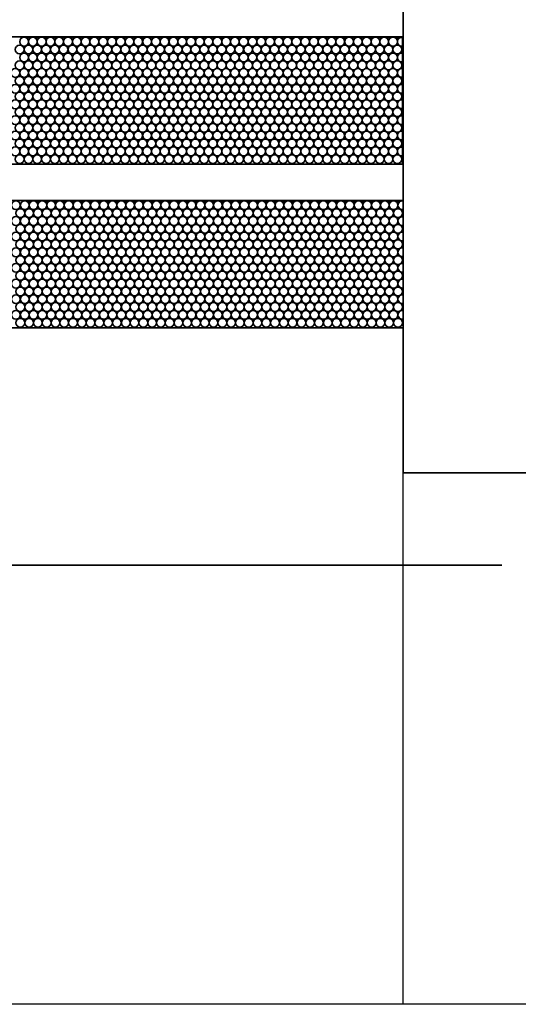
# Model space of a CAD drawing. Header units: millimetres. Extents: x -56303 to -45239, y -20463 to -4540.
# Tile 248 of 256: x -45921 to -45898, y -11351 to -11306. Entities that reach past the tile are written whole.
import ezdxf

# ---------------------------------------------------------------- set-up
doc = ezdxf.new("R2010")
doc.units = ezdxf.units.MM
doc.layers.add('_HVAC_opis', color=3, linetype='Continuous')
doc.layers.add('FLUID-N1', color=7, linetype='Continuous')
doc.layers.add('_HVAC_urzadzenia', color=220, linetype='Continuous', lineweight=35)

# ---------------------------------------------------------------- blocks, each defined once
blk = doc.blocks.new('A$C29042132')
for points in [[(6, 25.5), (0, 25.5), (0, 0), (6, 0)], [(6, 18.892), (6, 13.092), (43, 13.092), (43, 18.892)], [(6.029, 11.442), (6.029, 5.642), (43.029, 5.642), (43.029, 11.442)]]:
    blk.add_lwpolyline(points, close=True)
for centre in [(6.229, 18.666), (6.629, 18.666), (7.029, 18.666), (7.429, 18.666), (7.829, 18.666), (8.229, 18.666), (8.629, 18.666), (9.029, 18.666), (9.429, 18.666), (9.829, 18.666), (10.229, 18.666), (10.629, 18.666), (11.029, 18.666), (11.429, 18.666), (11.829, 18.666), (12.229, 18.666), (12.629, 18.666), (13.029, 18.666), (13.429, 18.666), (13.829, 18.666), (14.229, 18.666), (14.629, 18.666), (15.029, 18.666), (15.429, 18.666), (15.829, 18.666), (16.229, 18.666), (16.629, 18.666), (17.029, 18.666), (17.429, 18.666), (17.829, 18.666), (18.229, 18.666), (18.629, 18.666), (19.029, 18.666), (19.429, 18.666), (19.829, 18.666), (20.229, 18.666), (20.629, 18.666), (21.029, 18.666), (21.429, 18.666), (21.829, 18.666), (22.229, 18.666), (22.629, 18.666), (23.029, 18.666), (23.429, 18.666), (6.429, 18.309), (6.829, 18.309), (7.229, 18.309), (7.629, 18.309), (8.029, 18.309), (8.429, 18.309), (8.829, 18.309), (9.229, 18.309), (9.629, 18.309), (10.029, 18.309), (10.429, 18.309), (10.829, 18.309), (11.229, 18.309), (11.629, 18.309), (12.029, 18.309), (12.429, 18.309), (12.829, 18.309), (13.229, 18.309), (13.629, 18.309), (14.029, 18.309), (14.429, 18.309), (14.829, 18.309), (15.229, 18.309), (15.629, 18.309), (16.029, 18.309), (16.429, 18.309), (16.829, 18.309), (17.229, 18.309), (17.629, 18.309), (18.029, 18.309), (18.429, 18.309), (18.829, 18.309), (19.229, 18.309), (19.629, 18.309), (20.029, 18.309), (20.429, 18.309), (20.829, 18.309), (21.229, 18.309), (21.629, 18.309), (22.029, 18.309), (22.429, 18.309), (22.829, 18.309), (23.229, 18.309), (23.629, 18.309), (6.229, 17.947), (6.629, 17.947), (7.029, 17.947), (7.429, 17.947), (7.829, 17.947), (8.229, 17.947), (8.629, 17.947), (9.029, 17.947), (9.429, 17.947), (9.829, 17.947), (10.229, 17.947), (10.629, 17.947), (11.029, 17.947), (11.429, 17.947), (11.829, 17.947), (12.229, 17.947), (12.629, 17.947), (13.029, 17.947), (13.429, 17.947), (13.829, 17.947), (14.229, 17.947), (14.629, 17.947), (15.029, 17.947), (15.429, 17.947), (15.829, 17.947), (16.229, 17.947), (16.629, 17.947), (17.029, 17.947), (17.429, 17.947), (17.829, 17.947), (18.229, 17.947), (18.629, 17.947), (19.029, 17.947), (19.429, 17.947), (19.829, 17.947), (20.229, 17.947), (20.629, 17.947), (21.029, 17.947), (21.429, 17.947), (21.829, 17.947), (22.229, 17.947), (22.629, 17.947), (23.029, 17.947), (23.429, 17.947), (6.429, 17.59), (6.829, 17.59), (7.229, 17.59), (7.629, 17.59), (8.029, 17.59), (8.429, 17.59), (8.829, 17.59), (9.229, 17.59), (9.629, 17.59), (10.029, 17.59), (10.429, 17.59), (10.829, 17.59), (11.229, 17.59), (11.629, 17.59), (12.029, 17.59), (12.429, 17.59), (12.829, 17.59), (13.229, 17.59), (13.629, 17.59), (14.029, 17.59), (14.429, 17.59), (14.829, 17.59), (15.229, 17.59), (15.629, 17.59), (16.029, 17.59), (16.429, 17.59), (16.829, 17.59), (17.229, 17.59), (17.629, 17.59), (18.029, 17.59), (18.429, 17.59), (18.829, 17.59), (19.229, 17.59), (19.629, 17.59), (20.029, 17.59), (20.429, 17.59), (20.829, 17.59), (21.229, 17.59), (21.629, 17.59), (22.029, 17.59), (22.429, 17.59), (22.829, 17.59), (23.229, 17.59), (23.629, 17.59), (6.229, 17.242), (6.429, 16.885), (6.629, 17.242), (6.829, 16.885), (7.029, 17.242), (7.229, 16.885), (7.429, 17.242), (7.629, 16.885), (7.829, 17.242), (8.029, 16.885), (8.229, 17.242), (8.429, 16.885), (8.629, 17.242), (8.829, 16.885), (9.029, 17.242), (9.229, 16.885), (9.429, 17.242), (9.629, 16.885), (9.829, 17.242), (10.029, 16.885), (10.229, 17.242), (10.429, 16.885), (10.629, 17.242), (10.829, 16.885), (11.029, 17.242), (11.229, 16.885), (11.429, 17.242), (11.629, 16.885), (11.829, 17.242), (12.029, 16.885), (12.229, 17.242), (12.429, 16.885), (12.629, 17.242), (12.829, 16.885), (13.029, 17.242), (13.229, 16.885), (13.429, 17.242), (13.629, 16.885), (13.829, 17.242), (14.029, 16.885), (14.229, 17.242), (14.429, 16.885), (14.629, 17.242), (14.829, 16.885), (15.029, 17.242), (15.229, 16.885), (15.429, 17.242), (15.629, 16.885), (15.829, 17.242), (16.029, 16.885), (16.229, 17.242), (16.429, 16.885), (16.629, 17.242), (16.829, 16.885), (17.029, 17.242), (17.229, 16.885), (17.429, 17.242), (17.629, 16.885), (17.829, 17.242), (18.029, 16.885), (18.229, 17.242), (18.429, 16.885), (18.629, 17.242), (18.829, 16.885), (19.029, 17.242), (19.229, 16.885), (19.429, 17.242), (19.629, 16.885), (19.829, 17.242), (20.029, 16.885), (20.229, 17.242), (20.429, 16.885), (20.629, 17.242), (20.829, 16.885), (21.029, 17.242), (21.229, 16.885), (21.429, 17.242), (21.629, 16.885), (21.829, 17.242), (22.029, 16.885), (22.229, 17.242), (22.429, 16.885), (22.629, 17.242), (22.829, 16.885), (23.029, 17.242), (23.229, 16.885), (23.429, 17.242), (23.629, 16.885), (6.229, 16.523), (6.629, 16.523), (7.029, 16.523), (7.429, 16.523), (7.829, 16.523), (8.229, 16.523), (8.629, 16.523), (9.029, 16.523), (9.429, 16.523), (9.829, 16.523), (10.229, 16.523), (10.629, 16.523), (11.029, 16.523), (11.429, 16.523), (11.829, 16.523), (12.229, 16.523), (12.629, 16.523), (13.029, 16.523), (13.429, 16.523), (13.829, 16.523), (14.229, 16.523), (14.629, 16.523), (15.029, 16.523), (15.429, 16.523), (15.829, 16.523), (16.229, 16.523), (16.629, 16.523), (17.029, 16.523), (17.429, 16.523), (17.829, 16.523), (18.229, 16.523), (18.629, 16.523), (19.029, 16.523), (19.429, 16.523), (19.829, 16.523), (20.229, 16.523), (20.629, 16.523), (21.029, 16.523), (21.429, 16.523), (21.829, 16.523), (22.229, 16.523), (22.629, 16.523), (23.029, 16.523), (23.429, 16.523), (6.429, 16.166), (6.829, 16.166), (7.229, 16.166), (7.629, 16.166), (8.029, 16.166), (8.429, 16.166), (8.829, 16.166), (9.229, 16.166), (9.629, 16.166), (10.029, 16.166), (10.429, 16.166), (10.829, 16.166), (11.229, 16.166), (11.629, 16.166), (12.029, 16.166), (12.429, 16.166), (12.829, 16.166), (13.229, 16.166), (13.629, 16.166), (14.029, 16.166), (14.429, 16.166), (14.829, 16.166), (15.229, 16.166), (15.629, 16.166), (16.029, 16.166), (16.429, 16.166), (16.829, 16.166), (17.229, 16.166), (17.629, 16.166), (18.029, 16.166), (18.429, 16.166), (18.829, 16.166), (19.229, 16.166), (19.629, 16.166), (20.029, 16.166), (20.429, 16.166), (20.829, 16.166), (21.229, 16.166), (21.629, 16.166), (22.029, 16.166), (22.429, 16.166), (22.829, 16.166), (23.229, 16.166), (23.629, 16.166), (6.229, 15.814), (6.629, 15.814), (7.029, 15.814), (7.429, 15.814), (7.829, 15.814), (8.229, 15.814), (8.629, 15.814), (9.029, 15.814), (9.429, 15.814), (9.829, 15.814), (10.229, 15.814), (10.629, 15.814), (11.029, 15.814), (11.429, 15.814), (11.829, 15.814), (12.229, 15.814), (12.629, 15.814), (13.029, 15.814), (13.429, 15.814), (13.829, 15.814), (14.229, 15.814), (14.629, 15.814), (15.029, 15.814), (15.429, 15.814), (15.829, 15.814), (16.229, 15.814), (16.629, 15.814), (17.029, 15.814), (17.429, 15.814), (17.829, 15.814), (18.229, 15.814), (18.629, 15.814), (19.029, 15.814), (19.429, 15.814), (19.829, 15.814), (20.229, 15.814), (20.629, 15.814), (21.029, 15.814), (21.429, 15.814), (21.829, 15.814), (22.229, 15.814), (22.629, 15.814), (23.029, 15.814), (23.429, 15.814), (6.229, 15.095), (6.429, 15.457), (6.629, 15.095), (6.829, 15.457), (7.029, 15.095), (7.229, 15.457), (7.429, 15.095), (7.629, 15.457), (7.829, 15.095), (8.029, 15.457), (8.229, 15.095), (8.429, 15.457), (8.629, 15.095), (8.829, 15.457), (9.029, 15.095), (9.229, 15.457), (9.429, 15.095), (9.629, 15.457), (9.829, 15.095), (10.029, 15.457), (10.229, 15.095), (10.429, 15.457), (10.629, 15.095), (10.829, 15.457), (11.029, 15.095), (11.229, 15.457), (11.429, 15.095), (11.629, 15.457), (11.829, 15.095), (12.029, 15.457), (12.229, 15.095), (12.429, 15.457), (12.629, 15.095), (12.829, 15.457), (13.029, 15.095), (13.229, 15.457), (13.429, 15.095), (13.629, 15.457), (13.829, 15.095), (14.029, 15.457), (14.229, 15.095), (14.429, 15.457), (14.629, 15.095), (14.829, 15.457), (15.029, 15.095), (15.229, 15.457), (15.429, 15.095), (15.629, 15.457), (15.829, 15.095), (16.029, 15.457), (16.229, 15.095), (16.429, 15.457), (16.629, 15.095), (16.829, 15.457), (17.029, 15.095), (17.229, 15.457), (17.429, 15.095), (17.629, 15.457), (17.829, 15.095), (18.029, 15.457), (18.229, 15.095), (18.429, 15.457), (18.629, 15.095), (18.829, 15.457), (19.029, 15.095), (19.229, 15.457), (19.429, 15.095), (19.629, 15.457), (19.829, 15.095), (20.029, 15.457), (20.229, 15.095), (20.429, 15.457), (20.629, 15.095), (20.829, 15.457), (21.029, 15.095), (21.229, 15.457), (21.429, 15.095), (21.629, 15.457), (21.829, 15.095), (22.029, 15.457), (22.229, 15.095), (22.429, 15.457), (22.629, 15.095), (22.829, 15.457), (23.029, 15.095), (23.229, 15.457), (23.429, 15.095), (23.629, 15.457), (6.429, 14.738), (6.829, 14.738), (7.229, 14.738), (7.629, 14.738), (8.029, 14.738), (8.429, 14.738), (8.829, 14.738), (9.229, 14.738), (9.629, 14.738), (10.029, 14.738), (10.429, 14.738), (10.829, 14.738), (11.229, 14.738), (11.629, 14.738), (12.029, 14.738), (12.429, 14.738), (12.829, 14.738), (13.229, 14.738), (13.629, 14.738), (14.029, 14.738), (14.429, 14.738), (14.829, 14.738), (15.229, 14.738), (15.629, 14.738), (16.029, 14.738), (16.429, 14.738), (16.829, 14.738), (17.229, 14.738), (17.629, 14.738), (18.029, 14.738), (18.429, 14.738), (18.829, 14.738), (19.229, 14.738), (19.629, 14.738), (20.029, 14.738), (20.429, 14.738), (20.829, 14.738), (21.229, 14.738), (21.629, 14.738), (22.029, 14.738), (22.429, 14.738), (22.829, 14.738), (23.229, 14.738), (23.629, 14.738), (6.229, 14.39), (6.629, 14.39), (7.029, 14.39), (7.429, 14.39), (7.829, 14.39), (8.229, 14.39), (8.629, 14.39), (9.029, 14.39), (9.429, 14.39), (9.829, 14.39), (10.229, 14.39), (10.629, 14.39), (11.029, 14.39), (11.429, 14.39), (11.829, 14.39), (12.229, 14.39), (12.629, 14.39), (13.029, 14.39), (13.429, 14.39), (13.829, 14.39), (14.229, 14.39), (14.629, 14.39), (15.029, 14.39), (15.429, 14.39), (15.829, 14.39), (16.229, 14.39), (16.629, 14.39), (17.029, 14.39), (17.429, 14.39), (17.829, 14.39), (18.229, 14.39), (18.629, 14.39), (19.029, 14.39), (19.429, 14.39), (19.829, 14.39), (20.229, 14.39), (20.629, 14.39), (21.029, 14.39), (21.429, 14.39), (21.829, 14.39), (22.229, 14.39), (22.629, 14.39), (23.029, 14.39), (23.429, 14.39), (6.429, 14.033), (6.829, 14.033), (7.229, 14.033), (7.629, 14.033), (8.029, 14.033), (8.429, 14.033), (8.829, 14.033), (9.229, 14.033), (9.629, 14.033), (10.029, 14.033), (10.429, 14.033), (10.829, 14.033), (11.229, 14.033), (11.629, 14.033), (12.029, 14.033), (12.429, 14.033), (12.829, 14.033), (13.229, 14.033), (13.629, 14.033), (14.029, 14.033), (14.429, 14.033), (14.829, 14.033), (15.229, 14.033), (15.629, 14.033), (16.029, 14.033), (16.429, 14.033), (16.829, 14.033), (17.229, 14.033), (17.629, 14.033), (18.029, 14.033), (18.429, 14.033), (18.829, 14.033), (19.229, 14.033), (19.629, 14.033), (20.029, 14.033), (20.429, 14.033), (20.829, 14.033), (21.229, 14.033), (21.629, 14.033), (22.029, 14.033), (22.429, 14.033), (22.829, 14.033), (23.229, 14.033), (23.629, 14.033), (6.229, 13.671), (6.429, 13.314), (6.629, 13.671), (6.829, 13.314), (7.029, 13.671), (7.229, 13.314), (7.429, 13.671), (7.629, 13.314), (7.829, 13.671), (8.029, 13.314), (8.229, 13.671), (8.429, 13.314), (8.629, 13.671), (8.829, 13.314), (9.029, 13.671), (9.229, 13.314), (9.429, 13.671), (9.629, 13.314), (9.829, 13.671), (10.029, 13.314), (10.229, 13.671), (10.429, 13.314), (10.629, 13.671), (10.829, 13.314), (11.029, 13.671), (11.229, 13.314), (11.429, 13.671), (11.629, 13.314), (11.829, 13.671), (12.029, 13.314), (12.229, 13.671), (12.429, 13.314), (12.629, 13.671), (12.829, 13.314), (13.029, 13.671), (13.229, 13.314), (13.429, 13.671), (13.629, 13.314), (13.829, 13.671), (14.029, 13.314), (14.229, 13.671), (14.429, 13.314), (14.629, 13.671), (14.829, 13.314), (15.029, 13.671), (15.229, 13.314), (15.429, 13.671), (15.629, 13.314), (15.829, 13.671), (16.029, 13.314), (16.229, 13.671), (16.429, 13.314), (16.629, 13.671), (16.829, 13.314), (17.029, 13.671), (17.229, 13.314), (17.429, 13.671), (17.629, 13.314), (17.829, 13.671), (18.029, 13.314), (18.229, 13.671), (18.429, 13.314), (18.629, 13.671), (18.829, 13.314), (19.029, 13.671), (19.229, 13.314), (19.429, 13.671), (19.629, 13.314), (19.829, 13.671), (20.029, 13.314), (20.229, 13.671), (20.429, 13.314), (20.629, 13.671), (20.829, 13.314), (21.029, 13.671), (21.229, 13.314), (21.429, 13.671), (21.629, 13.314), (21.829, 13.671), (22.029, 13.314), (22.229, 13.671), (22.429, 13.314), (22.629, 13.671), (22.829, 13.314), (23.029, 13.671), (23.229, 13.314), (23.429, 13.671), (23.629, 13.314), (6.258, 11.216), (6.658, 11.216), (7.058, 11.216), (7.458, 11.216), (7.858, 11.216), (8.258, 11.216), (8.658, 11.216), (9.058, 11.216), (9.458, 11.216), (9.858, 11.216), (10.258, 11.216), (10.658, 11.216), (11.058, 11.216), (11.458, 11.216), (11.858, 11.216), (12.258, 11.216), (12.658, 11.216), (13.058, 11.216), (13.458, 11.216), (13.858, 11.216), (14.258, 11.216), (14.658, 11.216), (15.058, 11.216), (15.458, 11.216), (15.858, 11.216), (16.258, 11.216), (16.658, 11.216), (17.058, 11.216), (17.458, 11.216), (17.858, 11.216), (18.258, 11.216), (18.658, 11.216), (19.058, 11.216), (19.458, 11.216), (19.858, 11.216), (20.258, 11.216), (20.658, 11.216), (21.058, 11.216), (21.458, 11.216), (21.858, 11.216), (22.258, 11.216), (22.658, 11.216), (23.058, 11.216), (23.458, 11.216), (6.458, 10.859), (6.858, 10.859), (7.258, 10.859), (7.658, 10.859), (8.058, 10.859), (8.458, 10.859), (8.858, 10.859), (9.258, 10.859), (9.658, 10.859), (10.058, 10.859), (10.458, 10.859), (10.858, 10.859), (11.258, 10.859), (11.658, 10.859), (12.058, 10.859), (12.458, 10.859), (12.858, 10.859), (13.258, 10.859), (13.658, 10.859), (14.058, 10.859), (14.458, 10.859), (14.858, 10.859), (15.258, 10.859), (15.658, 10.859), (16.058, 10.859), (16.458, 10.859), (16.858, 10.859), (17.258, 10.859), (17.658, 10.859), (18.058, 10.859), (18.458, 10.859), (18.858, 10.859), (19.258, 10.859), (19.658, 10.859), (20.058, 10.859), (20.458, 10.859), (20.858, 10.859), (21.258, 10.859), (21.658, 10.859), (22.058, 10.859), (22.458, 10.859), (22.858, 10.859), (23.258, 10.859), (23.658, 10.859), (6.258, 10.497), (6.458, 10.14), (6.658, 10.497), (6.858, 10.14), (7.058, 10.497), (7.258, 10.14), (7.458, 10.497), (7.658, 10.14), (7.858, 10.497), (8.058, 10.14), (8.258, 10.497), (8.458, 10.14), (8.658, 10.497), (8.858, 10.14), (9.058, 10.497), (9.258, 10.14), (9.458, 10.497), (9.658, 10.14), (9.858, 10.497), (10.058, 10.14), (10.258, 10.497), (10.458, 10.14), (10.658, 10.497), (10.858, 10.14), (11.058, 10.497), (11.258, 10.14), (11.458, 10.497), (11.658, 10.14), (11.858, 10.497), (12.058, 10.14), (12.258, 10.497), (12.458, 10.14), (12.658, 10.497), (12.858, 10.14), (13.058, 10.497), (13.258, 10.14), (13.458, 10.497), (13.658, 10.14), (13.858, 10.497), (14.058, 10.14), (14.258, 10.497), (14.458, 10.14), (14.658, 10.497), (14.858, 10.14), (15.058, 10.497), (15.258, 10.14), (15.458, 10.497), (15.658, 10.14), (15.858, 10.497), (16.058, 10.14), (16.258, 10.497), (16.458, 10.14), (16.658, 10.497), (16.858, 10.14), (17.058, 10.497), (17.258, 10.14), (17.458, 10.497), (17.658, 10.14), (17.858, 10.497), (18.058, 10.14), (18.258, 10.497), (18.458, 10.14), (18.658, 10.497), (18.858, 10.14), (19.058, 10.497), (19.258, 10.14), (19.458, 10.497), (19.658, 10.14), (19.858, 10.497), (20.058, 10.14), (20.258, 10.497), (20.458, 10.14), (20.658, 10.497), (20.858, 10.14), (21.058, 10.497), (21.258, 10.14), (21.458, 10.497), (21.658, 10.14), (21.858, 10.497), (22.058, 10.14), (22.258, 10.497), (22.458, 10.14), (22.658, 10.497), (22.858, 10.14), (23.058, 10.497), (23.258, 10.14), (23.458, 10.497), (23.658, 10.14), (6.258, 9.792), (6.658, 9.792), (7.058, 9.792), (7.458, 9.792), (7.858, 9.792), (8.258, 9.792), (8.658, 9.792), (9.058, 9.792), (9.458, 9.792), (9.858, 9.792), (10.258, 9.792), (10.658, 9.792), (11.058, 9.792), (11.458, 9.792), (11.858, 9.792), (12.258, 9.792), (12.658, 9.792), (13.058, 9.792), (13.458, 9.792), (13.858, 9.792), (14.258, 9.792), (14.658, 9.792), (15.058, 9.792), (15.458, 9.792), (15.858, 9.792), (16.258, 9.792), (16.658, 9.792), (17.058, 9.792), (17.458, 9.792), (17.858, 9.792), (18.258, 9.792), (18.658, 9.792), (19.058, 9.792), (19.458, 9.792), (19.858, 9.792), (20.258, 9.792), (20.658, 9.792), (21.058, 9.792), (21.458, 9.792), (21.858, 9.792), (22.258, 9.792), (22.658, 9.792), (23.058, 9.792), (23.458, 9.792), (6.458, 9.435), (6.858, 9.435), (7.258, 9.435), (7.658, 9.435), (8.058, 9.435), (8.458, 9.435), (8.858, 9.435), (9.258, 9.435), (9.658, 9.435), (10.058, 9.435), (10.458, 9.435), (10.858, 9.435), (11.258, 9.435), (11.658, 9.435), (12.058, 9.435), (12.458, 9.435), (12.858, 9.435), (13.258, 9.435), (13.658, 9.435), (14.058, 9.435), (14.458, 9.435), (14.858, 9.435), (15.258, 9.435), (15.658, 9.435), (16.058, 9.435), (16.458, 9.435), (16.858, 9.435), (17.258, 9.435), (17.658, 9.435), (18.058, 9.435), (18.458, 9.435), (18.858, 9.435), (19.258, 9.435), (19.658, 9.435), (20.058, 9.435), (20.458, 9.435), (20.858, 9.435), (21.258, 9.435), (21.658, 9.435), (22.058, 9.435), (22.458, 9.435), (22.858, 9.435), (23.258, 9.435), (23.658, 9.435), (6.258, 9.073), (6.658, 9.073), (7.058, 9.073), (7.458, 9.073), (7.858, 9.073), (8.258, 9.073), (8.658, 9.073), (9.058, 9.073), (9.458, 9.073), (9.858, 9.073), (10.258, 9.073), (10.658, 9.073), (11.058, 9.073), (11.458, 9.073), (11.858, 9.073), (12.258, 9.073), (12.658, 9.073), (13.058, 9.073), (13.458, 9.073), (13.858, 9.073), (14.258, 9.073), (14.658, 9.073), (15.058, 9.073), (15.458, 9.073), (15.858, 9.073), (16.258, 9.073), (16.658, 9.073), (17.058, 9.073), (17.458, 9.073), (17.858, 9.073), (18.258, 9.073), (18.658, 9.073), (19.058, 9.073), (19.458, 9.073), (19.858, 9.073), (20.258, 9.073), (20.658, 9.073), (21.058, 9.073), (21.458, 9.073), (21.858, 9.073), (22.258, 9.073), (22.658, 9.073), (23.058, 9.073), (23.458, 9.073), (6.258, 8.364), (6.458, 8.716), (6.658, 8.364), (6.858, 8.716), (7.058, 8.364), (7.258, 8.716), (7.458, 8.364), (7.658, 8.716), (7.858, 8.364), (8.058, 8.716), (8.258, 8.364), (8.458, 8.716), (8.658, 8.364), (8.858, 8.716), (9.058, 8.364), (9.258, 8.716), (9.458, 8.364), (9.658, 8.716), (9.858, 8.364), (10.058, 8.716), (10.258, 8.364), (10.458, 8.716), (10.658, 8.364), (10.858, 8.716), (11.058, 8.364), (11.258, 8.716), (11.458, 8.364), (11.658, 8.716), (11.858, 8.364), (12.058, 8.716), (12.258, 8.364), (12.458, 8.716), (12.658, 8.364), (12.858, 8.716), (13.058, 8.364), (13.258, 8.716), (13.458, 8.364), (13.658, 8.716), (13.858, 8.364), (14.058, 8.716), (14.258, 8.364), (14.458, 8.716), (14.658, 8.364), (14.858, 8.716), (15.058, 8.364), (15.258, 8.716), (15.458, 8.364), (15.658, 8.716), (15.858, 8.364), (16.058, 8.716), (16.258, 8.364), (16.458, 8.716), (16.658, 8.364), (16.858, 8.716), (17.058, 8.364), (17.258, 8.716), (17.458, 8.364), (17.658, 8.716), (17.858, 8.364), (18.058, 8.716), (18.258, 8.364), (18.458, 8.716), (18.658, 8.364), (18.858, 8.716), (19.058, 8.364), (19.258, 8.716), (19.458, 8.364), (19.658, 8.716), (19.858, 8.364), (20.058, 8.716), (20.258, 8.364), (20.458, 8.716), (20.658, 8.364), (20.858, 8.716), (21.058, 8.364), (21.258, 8.716), (21.458, 8.364), (21.658, 8.716), (21.858, 8.364), (22.058, 8.716), (22.258, 8.364), (22.458, 8.716), (22.658, 8.364), (22.858, 8.716), (23.058, 8.364), (23.258, 8.716), (23.458, 8.364), (23.658, 8.716), (6.458, 8.007), (6.858, 8.007), (7.258, 8.007), (7.658, 8.007), (8.058, 8.007), (8.458, 8.007), (8.858, 8.007), (9.258, 8.007), (9.658, 8.007), (10.058, 8.007), (10.458, 8.007), (10.858, 8.007), (11.258, 8.007), (11.658, 8.007), (12.058, 8.007), (12.458, 8.007), (12.858, 8.007), (13.258, 8.007), (13.658, 8.007), (14.058, 8.007), (14.458, 8.007), (14.858, 8.007), (15.258, 8.007), (15.658, 8.007), (16.058, 8.007), (16.458, 8.007), (16.858, 8.007), (17.258, 8.007), (17.658, 8.007), (18.058, 8.007), (18.458, 8.007), (18.858, 8.007), (19.258, 8.007), (19.658, 8.007), (20.058, 8.007), (20.458, 8.007), (20.858, 8.007), (21.258, 8.007), (21.658, 8.007), (22.058, 8.007), (22.458, 8.007), (22.858, 8.007), (23.258, 8.007), (23.658, 8.007), (6.258, 7.645), (6.658, 7.645), (7.058, 7.645), (7.458, 7.645), (7.858, 7.645), (8.258, 7.645), (8.658, 7.645), (9.058, 7.645), (9.458, 7.645), (9.858, 7.645), (10.258, 7.645), (10.658, 7.645), (11.058, 7.645), (11.458, 7.645), (11.858, 7.645), (12.258, 7.645), (12.658, 7.645), (13.058, 7.645), (13.458, 7.645), (13.858, 7.645), (14.258, 7.645), (14.658, 7.645), (15.058, 7.645), (15.458, 7.645), (15.858, 7.645), (16.258, 7.645), (16.658, 7.645), (17.058, 7.645), (17.458, 7.645), (17.858, 7.645), (18.258, 7.645), (18.658, 7.645), (19.058, 7.645), (19.458, 7.645), (19.858, 7.645), (20.258, 7.645), (20.658, 7.645), (21.058, 7.645), (21.458, 7.645), (21.858, 7.645), (22.258, 7.645), (22.658, 7.645), (23.058, 7.645), (23.458, 7.645), (6.458, 7.288), (6.858, 7.288), (7.258, 7.288), (7.658, 7.288), (8.058, 7.288), (8.458, 7.288), (8.858, 7.288), (9.258, 7.288), (9.658, 7.288), (10.058, 7.288), (10.458, 7.288), (10.858, 7.288), (11.258, 7.288), (11.658, 7.288), (12.058, 7.288), (12.458, 7.288), (12.858, 7.288), (13.258, 7.288), (13.658, 7.288), (14.058, 7.288), (14.458, 7.288), (14.858, 7.288), (15.258, 7.288), (15.658, 7.288), (16.058, 7.288), (16.458, 7.288), (16.858, 7.288), (17.258, 7.288), (17.658, 7.288), (18.058, 7.288), (18.458, 7.288), (18.858, 7.288), (19.258, 7.288), (19.658, 7.288), (20.058, 7.288), (20.458, 7.288), (20.858, 7.288), (21.258, 7.288), (21.658, 7.288), (22.058, 7.288), (22.458, 7.288), (22.858, 7.288), (23.258, 7.288), (23.658, 7.288), (6.258, 6.94), (6.458, 6.583), (6.658, 6.94), (6.858, 6.583), (7.058, 6.94), (7.258, 6.583), (7.458, 6.94), (7.658, 6.583), (7.858, 6.94), (8.058, 6.583), (8.258, 6.94), (8.458, 6.583), (8.658, 6.94), (8.858, 6.583), (9.058, 6.94), (9.258, 6.583), (9.458, 6.94), (9.658, 6.583), (9.858, 6.94), (10.058, 6.583), (10.258, 6.94), (10.458, 6.583), (10.658, 6.94), (10.858, 6.583), (11.058, 6.94), (11.258, 6.583), (11.458, 6.94), (11.658, 6.583), (11.858, 6.94), (12.058, 6.583), (12.258, 6.94), (12.458, 6.583), (12.658, 6.94), (12.858, 6.583), (13.058, 6.94), (13.258, 6.583), (13.458, 6.94), (13.658, 6.583), (13.858, 6.94), (14.058, 6.583), (14.258, 6.94), (14.458, 6.583), (14.658, 6.94), (14.858, 6.583), (15.058, 6.94), (15.258, 6.583), (15.458, 6.94), (15.658, 6.583), (15.858, 6.94), (16.058, 6.583), (16.258, 6.94), (16.458, 6.583), (16.658, 6.94), (16.858, 6.583), (17.058, 6.94), (17.258, 6.583), (17.458, 6.94), (17.658, 6.583), (17.858, 6.94), (18.058, 6.583), (18.258, 6.94), (18.458, 6.583), (18.658, 6.94), (18.858, 6.583), (19.058, 6.94), (19.258, 6.583), (19.458, 6.94), (19.658, 6.583), (19.858, 6.94), (20.058, 6.583), (20.258, 6.94), (20.458, 6.583), (20.658, 6.94), (20.858, 6.583), (21.058, 6.94), (21.258, 6.583), (21.458, 6.94), (21.658, 6.583), (21.858, 6.94), (22.058, 6.583), (22.258, 6.94), (22.458, 6.583), (22.658, 6.94), (22.858, 6.583), (23.058, 6.94), (23.258, 6.583), (23.458, 6.94), (6.258, 6.221), (6.658, 6.221), (7.058, 6.221), (7.458, 6.221), (7.858, 6.221), (8.258, 6.221), (8.658, 6.221), (9.058, 6.221), (9.458, 6.221), (9.858, 6.221), (10.258, 6.221), (10.658, 6.221), (11.058, 6.221), (11.458, 6.221), (11.858, 6.221), (12.258, 6.221), (12.658, 6.221), (13.058, 6.221), (13.458, 6.221), (13.858, 6.221), (14.258, 6.221), (14.658, 6.221), (15.058, 6.221), (15.458, 6.221), (15.858, 6.221), (16.258, 6.221), (16.658, 6.221), (17.058, 6.221), (17.458, 6.221), (17.858, 6.221), (18.258, 6.221), (18.658, 6.221), (19.058, 6.221), (19.458, 6.221), (19.858, 6.221), (20.258, 6.221), (20.658, 6.221), (21.058, 6.221), (21.458, 6.221), (21.858, 6.221), (22.258, 6.221), (22.658, 6.221), (23.058, 6.221), (23.458, 6.221), (6.458, 5.864), (6.858, 5.864), (7.258, 5.864), (7.658, 5.864), (8.058, 5.864), (8.458, 5.864), (8.858, 5.864), (9.258, 5.864), (9.658, 5.864), (10.058, 5.864), (10.458, 5.864), (10.858, 5.864), (11.258, 5.864), (11.658, 5.864), (12.058, 5.864), (12.458, 5.864), (12.858, 5.864), (13.258, 5.864), (13.658, 5.864), (14.058, 5.864), (14.458, 5.864), (14.858, 5.864), (15.258, 5.864), (15.658, 5.864), (16.058, 5.864), (16.458, 5.864), (16.858, 5.864), (17.258, 5.864), (17.658, 5.864), (18.058, 5.864), (18.458, 5.864), (18.858, 5.864), (19.258, 5.864), (19.658, 5.864), (20.058, 5.864), (20.458, 5.864), (20.858, 5.864), (21.258, 5.864), (21.658, 5.864), (22.058, 5.864), (22.458, 5.864), (22.858, 5.864), (23.258, 5.864)]:
    blk.add_circle(centre, 0.2)
for centre, start, end in [((6.029, 18.309), 261.6247, 98.3753), ((6.029, 17.59), 261.6247, 98.3753), ((6.029, 16.885), 261.6247, 98.3753), ((6.029, 16.166), 261.6247, 98.3753), ((6.029, 15.457), 261.6247, 98.3753), ((6.029, 14.738), 261.6247, 98.3753), ((6.029, 14.033), 261.6247, 98.3753), ((6.029, 13.314), 261.6247, 98.3753), ((6.229, 12.964), 39.543, 140.457), ((6.629, 12.964), 39.543, 140.457), ((7.029, 12.964), 39.543, 140.457), ((7.429, 12.964), 39.543, 140.457), ((7.829, 12.964), 39.543, 140.457), ((8.229, 12.964), 39.543, 140.457), ((8.629, 12.964), 39.543, 140.457), ((9.029, 12.964), 39.543, 140.457), ((9.429, 12.964), 39.543, 140.457), ((9.829, 12.964), 39.543, 140.457), ((10.229, 12.964), 39.543, 140.457), ((10.629, 12.964), 39.543, 140.457), ((11.029, 12.964), 39.543, 140.457), ((11.429, 12.964), 39.543, 140.457), ((11.829, 12.964), 39.543, 140.457), ((12.229, 12.964), 39.543, 140.457), ((12.629, 12.964), 39.543, 140.457), ((13.029, 12.964), 39.543, 140.457), ((13.429, 12.964), 39.543, 140.457), ((13.829, 12.964), 39.543, 140.457), ((14.229, 12.964), 39.543, 140.457), ((14.629, 12.964), 39.543, 140.457), ((15.029, 12.964), 39.543, 140.457), ((15.429, 12.964), 39.543, 140.457), ((15.829, 12.964), 39.543, 140.457), ((16.229, 12.964), 39.543, 140.457), ((16.629, 12.964), 39.543, 140.457), ((17.029, 12.964), 39.543, 140.457), ((17.429, 12.964), 39.543, 140.457), ((17.829, 12.964), 39.543, 140.457), ((18.229, 12.964), 39.543, 140.457), ((18.629, 12.964), 39.543, 140.457), ((19.029, 12.964), 39.543, 140.457), ((19.429, 12.964), 39.543, 140.457), ((19.829, 12.964), 39.543, 140.457), ((20.229, 12.964), 39.543, 140.457), ((20.629, 12.964), 39.543, 140.457), ((21.029, 12.964), 39.543, 140.457), ((21.429, 12.964), 39.543, 140.457), ((21.829, 12.964), 39.543, 140.457), ((22.229, 12.964), 39.543, 140.457), ((22.629, 12.964), 39.543, 140.457), ((23.029, 12.964), 39.543, 140.457), ((6.058, 10.859), 261.6247, 98.3753), ((6.058, 10.14), 261.6247, 98.3753), ((6.058, 9.435), 261.6247, 98.3753), ((6.058, 8.716), 261.6247, 98.3753), ((6.058, 8.007), 261.6247, 98.3753), ((6.058, 7.288), 261.6247, 98.3753), ((6.058, 6.583), 261.6247, 98.3753), ((6.058, 5.864), 261.6247, 98.3753), ((6.258, 5.514), 39.543, 140.457), ((6.658, 5.514), 39.543, 140.457), ((7.058, 5.514), 39.543, 140.457), ((7.458, 5.514), 39.543, 140.457), ((7.858, 5.514), 39.543, 140.457), ((8.258, 5.514), 39.543, 140.457), ((8.658, 5.514), 39.543, 140.457), ((9.058, 5.514), 39.543, 140.457), ((9.458, 5.514), 39.543, 140.457), ((9.858, 5.514), 39.543, 140.457), ((10.258, 5.514), 39.543, 140.457), ((10.658, 5.514), 39.543, 140.457), ((11.058, 5.514), 39.543, 140.457), ((11.458, 5.514), 39.543, 140.457), ((11.858, 5.514), 39.543, 140.457), ((12.258, 5.514), 39.543, 140.457), ((12.658, 5.514), 39.543, 140.457), ((13.058, 5.514), 39.543, 140.457), ((13.458, 5.514), 39.543, 140.457), ((13.858, 5.514), 39.543, 140.457), ((14.258, 5.514), 39.543, 140.457), ((14.658, 5.514), 39.543, 140.457), ((15.058, 5.514), 39.543, 140.457), ((15.458, 5.514), 39.543, 140.457), ((15.858, 5.514), 39.543, 140.457), ((16.258, 5.514), 39.543, 140.457), ((16.658, 5.514), 39.543, 140.457), ((17.058, 5.514), 39.543, 140.457), ((17.458, 5.514), 39.543, 140.457), ((17.858, 5.514), 39.543, 140.457), ((18.258, 5.514), 39.543, 140.457), ((18.658, 5.514), 39.543, 140.457), ((19.058, 5.514), 39.543, 140.457), ((19.458, 5.514), 39.543, 140.457), ((19.858, 5.514), 39.543, 140.457), ((20.258, 5.514), 39.543, 140.457), ((20.658, 5.514), 39.543, 140.457), ((21.058, 5.514), 39.543, 140.457), ((21.458, 5.514), 39.543, 140.457), ((21.858, 5.514), 39.543, 140.457), ((22.258, 5.514), 39.543, 140.457), ((22.658, 5.514), 39.543, 140.457), ((23.058, 5.514), 39.543, 140.457)]:
    blk.add_arc(centre, 0.2, start, end)
blk = doc.blocks.new('*U1395')
at = {"color": 132, "linetype": 'Continuous', "lineweight": -2}
blk.add_line((-175, -395), (-175, 395), dxfattribs=at)
at = {"color": 0, "linetype": 'ByBlock', "lineweight": -2}
blk.add_line((-175, -350), (175, -350), dxfattribs=at)

msp = doc.modelspace()

# ---------------------------------------------------------------- linework, layer by layer
at = {"color": 132, "linetype": 'Continuous', "lineweight": -2}
msp.add_line((-45977.677, -11331.257), (-45898.677, -11331.257), dxfattribs=at)
at = {"layer": '_HVAC_opis', "color": 252}
msp.add_line((-45238.823, -11351.257), (-47714.052, -11351.257), dxfattribs=at)
at = {"layer": 'FLUID-N1', "color": 132, "linetype": 'Continuous'}
msp.add_line((-45903.177, -11351.257), (-45903.177, -11331.257), dxfattribs=at)

# ---------------------------------------------------------------- block references
at = {"layer": '_HVAC_urzadzenia', "rotation": 180}
msp.add_blockref('A$C29042132', (-45897.177, -11301.549), dxfattribs=at)
at = {"layer": 'FLUID-N1', "color": 132, "linetype": 'Continuous', "xscale": 0.1000000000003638, "yscale": 0.1000000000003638, "zscale": 0.1, "rotation": 90}
msp.add_blockref('*U1395', (-45938.177, -11313.757), dxfattribs=at)

doc.saveas('drawing.dxf')
